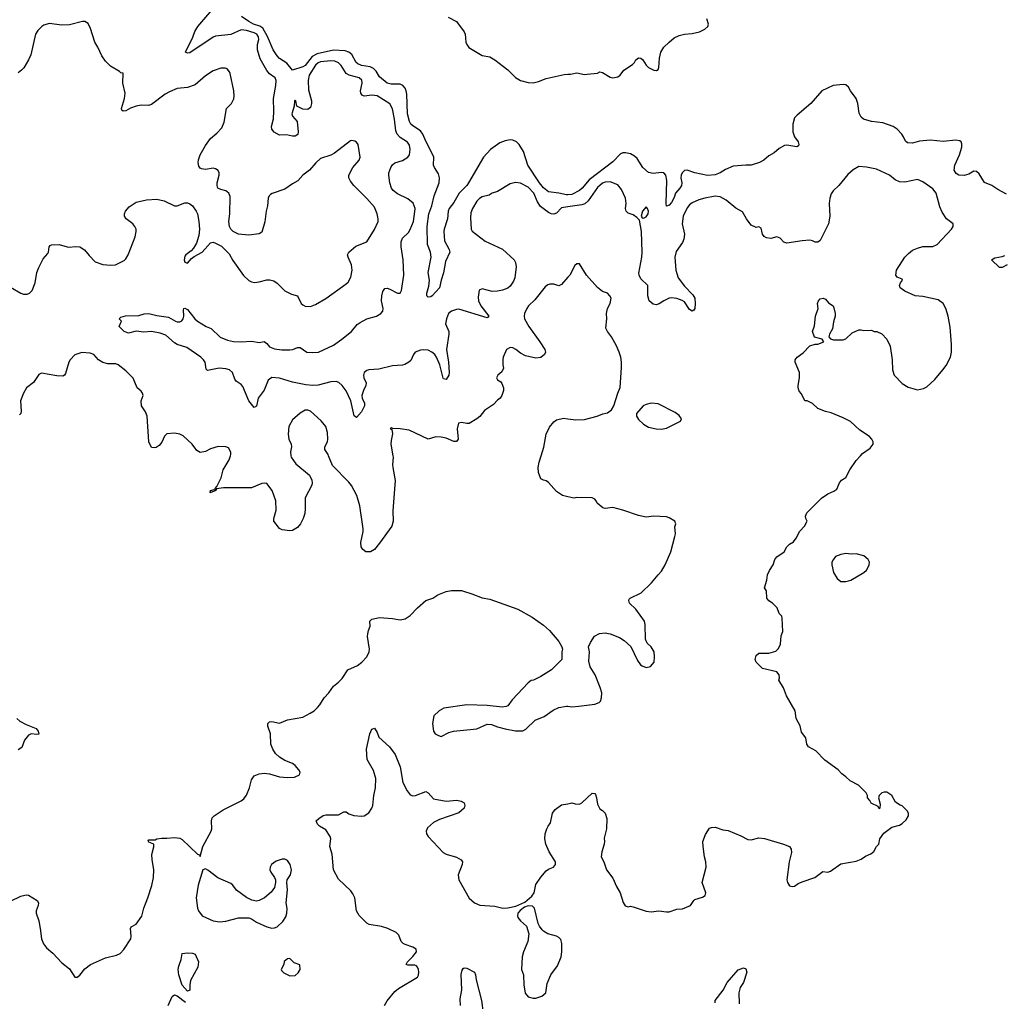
# Model space of a CAD drawing. Header units: inches. Extents: x 2293880 to 2522759, y 823965 to 1006879.
# Tile 131 of 256: x 2365721 to 2373407, y 915743 to 923404. Entities that reach past the tile are written whole.
import ezdxf

# ---------------------------------------------------------------- set-up
doc = ezdxf.new("R2010")
doc.units = ezdxf.units.IN
doc.header["$MEASUREMENT"] = 0
for name, color, linetype in [('C3961', 7, 'Continuous'), ('C3962', 7, 'Continuous'), ('C3971', 7, 'Continuous'), ('C3972', 7, 'Continuous')]:
    doc.layers.add(name, color=color, linetype=linetype)

msp = doc.modelspace()

# ---------------------------------------------------------------- linework, layer by layer
at = {"layer": 'C3961', "color": 5}
for points, elevation in [([(2367837.3, 920000), (2367838.7, 919990), (2367877.1, 919937.1), (2367982.8, 919850), (2368000.7, 919810), (2368004, 919790), (2368000.7, 919770), (2367948.5, 919671.5), (2367950.3, 919590), (2367946.3, 919550), (2367932.7, 919510), (2367911.9, 919468.1), (2367890, 919441.3), (2367850, 919416.9), (2367830, 919413.7), (2367770, 919422.7), (2367750, 919433.3), (2367704.5, 919490), (2367704.2, 919510), (2367722.8, 919577.2), (2367721, 919650), (2367691.2, 919730), (2367650, 919783.6), (2367630, 919788), (2367610, 919784), (2367529.6, 919749.6), (2367310.5, 919749.5), (2367258, 919742), (2367252, 919730), (2367208.7, 919710), (2367209.3, 919730.7), (2367238, 919738), (2367246, 919734), (2367246, 919746), (2367259, 919761), (2367292.7, 919827.3), (2367309.4, 919890), (2367355.6, 919970), (2367366, 920000)], 180), ([(2368634.6, 920000), (2368636.4, 919990), (2368630.6, 919930), (2368632.7, 919910), (2368652.5, 919807.5), (2368633, 919570), (2368637.1, 919490), (2368625.5, 919450), (2368530, 919318), (2368490, 919269.6), (2368458, 919250), (2368424, 919250), (2368399.3, 919270), (2368387.3, 919290), (2368384.4, 919324.4), (2368401.7, 919410), (2368401, 919430), (2368376.3, 919610), (2368353, 919690), (2368310, 919769.3), (2368290, 919794.5), (2368163.8, 919923.8), (2368132, 920000)], 180), ([(2370000, 919680.6), (2369958, 919690), (2369910, 919722.7), (2369850, 919792.3), (2369830, 919806), (2369810, 919809.3), (2369790, 919821.2), (2369771.5, 919870), (2369768.2, 919910), (2369775.6, 919950), (2369790.6, 920000)], 180), ([(2365650, 916524.1), (2365730, 916562.4), (2365770, 916574.3), (2365790, 916570.3), (2365856.3, 916530), (2365868.4, 916510), (2365865.7, 916490), (2365850.3, 916450), (2365849, 916430), (2365870.2, 916370.2), (2365881.8, 916310), (2365890.2, 916230), (2365905.8, 916190), (2365930, 916161.1), (2365979.6, 916119.6), (2366050, 916042), (2366110, 915996), (2366150, 915932), (2366170, 915931.3), (2366190, 915946), (2366230, 915994.8), (2366274, 916030), (2366390, 916081.6), (2366477.6, 916102.4), (2366504.8, 916115.2), (2366533.8, 916146.2), (2366587, 916230), (2366591.2, 916250), (2366585.1, 916310), (2366590, 916322.8), (2366630, 916345.5), (2366673.1, 916406.9), (2366688.5, 916470), (2366721.6, 916550), (2366752.5, 916647.5), (2366764, 916710), (2366768, 916770), (2366754, 916850), (2366751.9, 916888.1), (2366769.1, 916949.1), (2366768.7, 916968.7), (2366730, 916984), (2366724, 916996), (2366730, 917002), (2366778, 917002), (2366790, 917011.3), (2366830, 917016), (2366870, 917014.8), (2366930, 917022.4), (2366970, 917017.1), (2366990, 917004.9), (2367110, 916891.3), (2367124.7, 916884.7), (2367130, 916874), (2367149.2, 916950), (2367214.5, 917070), (2367219.5, 917090), (2367218.4, 917150), (2367224.4, 917175.6), (2367239, 917190), (2367310, 917237.3), (2367450, 917307.3), (2367470, 917324), (2367490, 917351), (2367513.6, 917410), (2367530, 917471), (2367550, 917503), (2367590, 917517.1), (2367630, 917523), (2367670, 917519.1), (2367750, 917495.5), (2367810, 917490.5), (2367866.8, 917493.2), (2367904, 917510), (2367909.2, 917530), (2367899.3, 917550), (2367870, 917582.7), (2367850, 917598), (2367790, 917620.9), (2367747.6, 917647.6), (2367718, 917678), (2367696, 917710), (2367680.9, 917750), (2367679.3, 917830), (2367658.4, 917890), (2367658, 917910), (2367662.7, 917917.3), (2367670, 917924), (2367690, 917926), (2367750, 917914), (2367810, 917939.1), (2367930, 917960.7), (2367989.5, 917990.5), (2368019, 918010), (2368044.8, 918035.2), (2368064.1, 918055.9), (2368098, 918110), (2368134.5, 918150), (2368170, 918202.8), (2368210, 918233.4), (2368238, 918262), (2368282.7, 918330), (2368356.6, 918363.4), (2368391.3, 918388.7), (2368430, 918431), (2368449.3, 918470), (2368452.3, 918490), (2368437, 918590), (2368438, 918610), (2368442.9, 918637.1), (2368457.2, 918670), (2368454, 918710), (2368470, 918726), (2368530, 918738.4), (2368630, 918730.5), (2368690, 918718.8), (2368730, 918727.3), (2368770, 918754.8), (2368825.4, 918814.6), (2368890, 918871.3), (2368946, 918890), (2368985.2, 918914.8), (2369050, 918942), (2369091.7, 918948.3), (2369168.3, 918948.3), (2369184.7, 918944.7), (2369250, 918924), (2369330, 918890.8), (2369390, 918880.7), (2369610, 918804), (2369720.9, 918740.9), (2369810, 918677.3), (2369855.8, 918635.8), (2369930.4, 918550.4), (2369954, 918510), (2369958, 918490), (2369952, 918470), (2369952, 918410), (2369871.3, 918330), (2369790, 918279), (2369732, 918250), (2369714, 918246), (2369690.5, 918229.5), (2369565.5, 918094.5), (2369530.3, 918049.7), (2369517.6, 918042.4), (2369490, 918038.4), (2369370, 918051.8), (2369210, 918057.4), (2369032, 918030), (2368994.8, 918010), (2368954, 917970), (2368942, 917910), (2368950.7, 917850), (2368962.8, 917830), (2368990, 917816.3), (2369010, 917810.7), (2369070, 917840.7), (2369107.9, 917852.1), (2369289.6, 917870.4), (2369370, 917906), (2369403.8, 917903.8), (2369450, 917883.8), (2369510, 917868.5), (2369590, 917854.4), (2369647.3, 917852.7), (2369673, 917867), (2369744.2, 917935.8), (2369814.6, 917965.4), (2369885.7, 918014.3), (2369930, 918034.9), (2369990, 918046.8), (2370000, 918045.6)], 180), ([(2365698.8, 917950), (2365721, 917930), (2365770, 917902.8), (2365850, 917870.8), (2365864.7, 917850), (2365870, 917828), (2365855.3, 917824.7), (2365810, 917829.2), (2365790, 917819), (2365758, 917782), (2365736.5, 917723.5), (2365710, 917705.1)], 180), ([(2368569.4, 915710), (2368590, 915746), (2368650, 915818.8), (2368676.6, 915843.4), (2368825.2, 915930), (2368834.5, 915945.5), (2368836.9, 915970), (2368833.3, 915990), (2368827.3, 916010), (2368818.2, 916018.2), (2368805.1, 916025.1), (2368750, 916023.6), (2368737.2, 916030), (2368747.8, 916050), (2368790, 916093.1), (2368817.7, 916130), (2368815.6, 916150), (2368790, 916165.1), (2368730, 916184.7), (2368714.1, 916194.1), (2368699.7, 916210), (2368680.1, 916260.1), (2368659.3, 916279.3), (2368595.3, 916310), (2368545.4, 916325.4), (2368450, 916341.7), (2368430, 916352.8), (2368370, 916413.3), (2368350.9, 916450), (2368337, 916550), (2368321.6, 916581.6), (2368305.1, 916605.1), (2368210, 916697.2), (2368169.6, 916769.6), (2368159, 916890), (2368140.7, 916950), (2368149.4, 917010), (2368143.7, 917030), (2368110, 917081.2), (2368062, 917110), (2368046.3, 917126.3), (2368035.3, 917150), (2368055.3, 917170), (2368090, 917192.4), (2368110, 917197.6), (2368210, 917197.3), (2368250, 917221), (2368270, 917221), (2368290, 917206), (2368328.4, 917191.6), (2368390, 917187.3), (2368410, 917190.4), (2368446, 917214), (2368470.9, 917249.1), (2368476.9, 917270), (2368484, 917350), (2368499.1, 917410), (2368502, 917482), (2368483.9, 917543.9), (2368434, 917630), (2368428.2, 917710), (2368454, 917830), (2368470, 917866), (2368478, 917870), (2368490, 917874), (2368510, 917841), (2368523.4, 917803.4), (2368606.8, 917730), (2368650.7, 917670), (2368691.4, 917571.4), (2368712.6, 917450), (2368744.8, 917384.8), (2368770, 917354.9), (2368790, 917347), (2368810, 917348.5), (2368890, 917379.1), (2368910, 917371), (2368950, 917324), (2369050, 917306), (2369133.7, 917313.7), (2369166, 917306), (2369191, 917291), (2369196, 917270), (2369190.8, 917250), (2369150, 917212.7), (2368998.3, 917161.7), (2368950, 917137.6), (2368903.4, 917096.6), (2368892.7, 917070), (2368897.1, 917050), (2368908.2, 917030), (2369025.2, 916905.2), (2369050.2, 916890.2), (2369130, 916867.4), (2369166.3, 916846.3), (2369177.1, 916830), (2369175.8, 916810), (2369143.6, 916730), (2369149, 916690), (2369230, 916548.4), (2369270, 916510.4), (2369312.8, 916492.8), (2369430, 916484.3), (2369492, 916470), (2369532.2, 916472.2), (2369593.7, 916486.3), (2369663.2, 916516.8), (2369718, 916562), (2369736.8, 916590), (2369750, 916653.4), (2369788, 916712), (2369830, 916761.6), (2369850, 916774.9), (2369889, 916790), (2369902.7, 916810), (2369903.7, 916830), (2369853.6, 916910), (2369827.3, 916970), (2369819.5, 917010), (2369823.7, 917050), (2369836, 917090), (2369845.2, 917110), (2369865.6, 917134.4), (2369879, 917210), (2369901.5, 917238.5), (2369950, 917274.8), (2370000, 917285.1)], 160), ([(2369162, 915710), (2369159.1, 915760.9), (2369171.7, 915831.7), (2369167.2, 915952.8), (2369173.6, 915986.4), (2369182, 915998), (2369190, 916004.7), (2369210, 916002), (2369270.8, 915970), (2369278.8, 915950), (2369283, 915910), (2369324.6, 915750), (2369338.3, 915650)], 140), ([(2366880.4, 915710), (2366910, 915780.7), (2366930, 915794), (2366950, 915786.4), (2367015.4, 915735.4)], 160)]:
    msp.add_lwpolyline(points, dxfattribs=dict(at, elevation=elevation))
for points, elevation in [([(2367790, 916852.3), (2367770, 916852.3), (2367722.8, 916837.2), (2367686.8, 916810), (2367674.8, 916790), (2367673.4, 916770), (2367680.5, 916750), (2367710.6, 916710), (2367717.3, 916690), (2367718.8, 916670), (2367710.8, 916630), (2367684.5, 916595.5), (2367630.6, 916549.4), (2367590.6, 916529.4), (2367570, 916525.2), (2367532.9, 916532.9), (2367490, 916554), (2367414, 916610), (2367385.2, 916650), (2367370, 916660.9), (2367267.2, 916707.2), (2367190, 916765.2), (2367170, 916775.3), (2367151.3, 916768.7), (2367114.9, 916650), (2367098.4, 916550), (2367107.7, 916470), (2367115.5, 916450), (2367144.9, 916410), (2367230, 916370.3), (2367283, 916363), (2367330, 916367.9), (2367430, 916394.6), (2367510, 916394), (2367530, 916386.4), (2367570, 916359.5), (2367650, 916323.8), (2367690, 916313.4), (2367710, 916314.8), (2367730, 916322.8), (2367773.6, 916366.4), (2367797, 916403), (2367805.6, 916430), (2367807.5, 916467.5), (2367801.6, 916510), (2367811.4, 916611.4), (2367806.6, 916670), (2367809.5, 916690), (2367833.7, 916730), (2367842.6, 916770), (2367833.3, 916810), (2367810, 916841.2)], 180), ([(2369690, 916486.9), (2369661.6, 916478.4), (2369628.3, 916451.7), (2369610.4, 916430), (2369606, 916410), (2369610, 916396), (2369630, 916371), (2369678, 916330), (2369694, 916270), (2369687.3, 916210), (2369654, 916130), (2369643, 916090), (2369639.1, 915990), (2369654, 915950), (2369657.3, 915870), (2369667.3, 915807.3), (2369690, 915778), (2369730, 915766.8), (2369750, 915766.8), (2369797.5, 915782.5), (2369829.2, 915810), (2369839.1, 915880.9), (2369867, 915950), (2369919.3, 916020.7), (2369948.2, 916090), (2369953.7, 916130), (2369952.8, 916192.8), (2369944.2, 916224.2), (2369930, 916240.9), (2369910, 916251.6), (2369844, 916270), (2369810, 916289.3), (2369800.1, 916300.1), (2369778, 916330), (2369769.3, 916350), (2369739.6, 916470), (2369724, 916484)], 160), ([(2367030, 915822), (2366988.1, 915868.1), (2366963.5, 915950), (2366958.7, 915990), (2366962.7, 916017.3), (2366980.9, 916070), (2366990, 916116), (2367030, 916121), (2367070, 916118), (2367090, 916111.3), (2367116, 916050), (2367110.7, 916010), (2367054.4, 915905.6), (2367048.2, 915870), (2367050, 915829.2)], 160), ([(2367830, 916078), (2367810, 916075.3), (2367786.4, 916053.6), (2367782, 916030), (2367762, 915990), (2367763.6, 915983.6), (2367783.6, 915963.6), (2367830, 915941), (2367870, 915944), (2367895.3, 915964.7), (2367909.2, 915990), (2367908.4, 916028.4), (2367864, 916044)], 180)]:
    msp.add_lwpolyline(points, close=True, dxfattribs=dict(at, elevation=elevation))
at = {"layer": 'C3962', "color": 5}
for points, elevation in [([(2370000, 921942.9), (2369950, 921935.9), (2369910, 921893.5), (2369890, 921886.4), (2369870, 921889.3), (2369850, 921899.6), (2369786.1, 921946.1), (2369761.9, 921981.9), (2369733.4, 922050), (2369690, 922097.7), (2369630, 922129.5), (2369590, 922134.5), (2369569.3, 922129.3), (2369550, 922122.9), (2369450, 922063.7), (2369410, 922049.4), (2369385.1, 922034.9), (2369330, 922020.4), (2369310, 922009.7), (2369290, 921987.6), (2369254.3, 921930), (2369242.7, 921897.3), (2369238.9, 921858.9), (2369246, 921770), (2369253.7, 921753.7), (2369354.7, 921674.7), (2369490, 921612), (2369580.4, 921530), (2369590.3, 921510), (2369595.1, 921475.1), (2369586.3, 921390), (2369575.8, 921364.2), (2369550, 921325.1), (2369530.2, 921309.8), (2369490, 921293), (2369450, 921284.4), (2369410, 921283.5), (2369330, 921302.7), (2369308.2, 921291.8), (2369300.3, 921239.7), (2369301.7, 921210), (2369320.8, 921170), (2369383.8, 921090), (2369378.9, 921081.1), (2369370, 921077.6), (2369150, 921143.5), (2369130, 921141.6), (2369091.7, 921128.3), (2369069.1, 921110.9), (2369051.2, 921068.8), (2369045.8, 921030), (2369071, 920970), (2369071.9, 920950), (2369052.2, 920830), (2369069.3, 920730), (2369073.2, 920650), (2369070, 920629.3), (2369050, 920597), (2369030, 920600.9), (2369027.1, 920607.1), (2368999.3, 920710), (2368974, 920770), (2368960.3, 920790), (2368938.9, 920810), (2368910, 920823.5), (2368871.6, 920828.4), (2368850, 920825.7), (2368808.4, 920810), (2368794, 920790), (2368774.9, 920745.1), (2368758.8, 920730), (2368727.9, 920712.1), (2368710, 920707.1), (2368630, 920703.7), (2368523.7, 920676.3), (2368447.3, 920670), (2368430, 920665.5), (2368410, 920650.9), (2368404.8, 920630), (2368407.9, 920610), (2368424.2, 920570), (2368422.8, 920550), (2368403.8, 920510), (2368392.6, 920470), (2368394.6, 920450), (2368411.6, 920410), (2368411.5, 920390), (2368390, 920343.7), (2368350, 920299.3), (2368332.1, 920312.1), (2368304.5, 920430), (2368270, 920508.2), (2368238.5, 920550), (2368211.7, 920571.7), (2368190, 920579.6), (2368150, 920577.1), (2368050, 920550.4), (2368010, 920549.5), (2367954.9, 920554.9), (2367850, 920575), (2367750, 920607.5), (2367689.6, 920610.4), (2367660.2, 920590), (2367630, 920512.7), (2367581.1, 920450), (2367570, 920388.7), (2367550, 920376), (2367509.7, 920430), (2367461.7, 920541.7), (2367450, 920557), (2367410, 920582), (2367399.4, 920599.4), (2367381.6, 920650), (2367358.4, 920670), (2367330, 920679.3), (2367277, 920683), (2367186.2, 920666.2), (2367177.5, 920677.5), (2367169.5, 920730), (2367155.6, 920750), (2367133.6, 920770), (2367024.9, 920844.9), (2366950, 920869.2), (2366930, 920881), (2366861.1, 920941.1), (2366817.5, 920957.5), (2366750, 920969.8), (2366690, 920965.3), (2366630, 920974), (2366570, 920957.4), (2366550, 920964), (2366536, 920970), (2366498, 921010), (2366515.3, 921050), (2366498, 921070), (2366510, 921082), (2366547.6, 921092.4), (2366650, 921095.3), (2366692.5, 921107.5), (2366730, 921110.3), (2366790, 921095.3), (2366882.8, 921082.8), (2366936, 921050), (2366950, 921044.9), (2366970, 921046), (2366985.4, 921054.6), (2366997, 921070), (2367002.9, 921090), (2367000.2, 921139.8), (2367002, 921150), (2367010, 921152.7), (2367030, 921142.8), (2367088.4, 921070), (2367110, 921050.4), (2367177.3, 921010), (2367214.2, 920994.2), (2367285.1, 920925.1), (2367343.1, 920903.1), (2367390, 920893.7), (2367450, 920889.3), (2367530, 920895.8), (2367590, 920883.6), (2367630, 920891.4), (2367650, 920875.8), (2367670.1, 920850.1), (2367710, 920834), (2367767.2, 920827.2), (2367830, 920826.2), (2367852.7, 920830), (2367890, 920844.9), (2367910, 920846), (2367963, 920810), (2368010, 920805.6), (2368052.3, 920810), (2368170, 920864.2), (2368236.2, 920910), (2368310, 920970.4), (2368355.9, 921024.1), (2368378.3, 921041.7), (2368429.8, 921070.2), (2368506, 921090), (2368540.5, 921110), (2368554.7, 921130), (2368558, 921150), (2368546, 921210), (2368547.4, 921250), (2368556.6, 921283.4), (2368570, 921307.3), (2368590, 921308), (2368610, 921301.3), (2368670, 921268.4), (2368691.2, 921268.8), (2368700.7, 921290), (2368720.3, 921410), (2368713.8, 921530), (2368697.7, 921630), (2368698.3, 921670), (2368710, 921698.9), (2368756, 921744), (2368770, 921766), (2368795.2, 921830), (2368806.3, 921906.3), (2368806.8, 921930), (2368791.5, 921971.5), (2368750, 922006.9), (2368670, 922044.2), (2368636.3, 922070), (2368623.1, 922090), (2368609.8, 922130), (2368601.7, 922190), (2368603.1, 922210), (2368616.9, 922250), (2368630, 922270.3), (2368650, 922286.3), (2368710, 922304.2), (2368749.7, 922330), (2368763.1, 922350), (2368769.8, 922390), (2368763.8, 922423.8), (2368747.9, 922447.9), (2368690, 922484.3), (2368667, 922510), (2368657.1, 922537.1), (2368647.2, 922627.2), (2368630, 922709.4), (2368610, 922747.1), (2368510, 922808.6), (2368470, 922814.2), (2368410, 922806.8), (2368394.6, 922814.6), (2368383.8, 922830), (2368381.6, 922850), (2368393.2, 922910), (2368391, 922931), (2368369.6, 922950), (2368291.8, 922971.8), (2368270, 922983.7), (2368230, 923047.8), (2368208.5, 923068.5), (2368179.5, 923079.5), (2368150, 923083.9), (2368070, 923076.4), (2368050, 923068.7), (2368030.7, 923050), (2367979.8, 922970), (2367973, 922930), (2367976.2, 922856.2), (2367999, 922770), (2367999.5, 922750), (2367990, 922719), (2367970, 922702.7), (2367930, 922705.1), (2367884, 922730), (2367876, 922770), (2367870, 922777.2), (2367866, 922770), (2367863.8, 922730), (2367845.8, 922670), (2367850.4, 922650), (2367888, 922610), (2367895.5, 922530), (2367890.9, 922509.1), (2367870, 922494.7), (2367850, 922494.7), (2367804.7, 922504.7), (2367750, 922503.6), (2367706.6, 922526.6), (2367689.8, 922549.8), (2367685.6, 922570), (2367701.2, 922630), (2367705, 922690), (2367700.9, 922790), (2367720.2, 922890), (2367722.8, 922930), (2367714.3, 922950), (2367670, 922982.4), (2367650, 923007.1), (2367598, 923098), (2367577.6, 923170), (2367578, 923210), (2367586.5, 923250), (2367584.2, 923270), (2367571.6, 923290), (2367550, 923300.6), (2367490, 923319.2), (2367450, 923326.2), (2367370, 923289.8), (2367250, 923275.2), (2367230, 923268.2), (2367050, 923146), (2367030, 923143), (2367016, 923150), (2367072.7, 923267.3), (2367088.3, 923311.7), (2367110.6, 923350), (2367270, 923537)], 160), ([(2370000, 922037.3), (2369990, 922036.5), (2369930.3, 922050.3), (2369850, 922061.4), (2369810, 922090.5), (2369777.8, 922130), (2369687, 922270), (2369654.7, 922374.7), (2369619.1, 922430), (2369599.3, 922450), (2369570, 922464.3), (2369550, 922466.2), (2369510, 922459.4), (2369470, 922442.6), (2369397.2, 922390), (2369341.8, 922330), (2369225, 922130), (2369211, 922110), (2369151.5, 922050), (2369110, 921976.8), (2369073, 921930), (2369066.2, 921910), (2369060.9, 921850), (2369033.7, 921770), (2369031.8, 921750), (2369037.3, 921677.3), (2369074, 921610), (2369078.4, 921590), (2369043.4, 921516.6), (2369030, 921428), (2369010.7, 921370), (2368997.3, 921310), (2368941, 921250), (2368930, 921241.2), (2368910, 921239), (2368899, 921250), (2368899.3, 921270), (2368914.5, 921325.5), (2368919.3, 921370), (2368908.2, 921430), (2368933, 921550), (2368927.7, 921590), (2368903.9, 921650), (2368901.3, 921790), (2368915.2, 921890), (2368938.3, 921950), (2368955.5, 922030), (2368995.3, 922130), (2368998.8, 922170), (2368990, 922202), (2368957.6, 922250), (2368949.7, 922269.7), (2368952.3, 922330), (2368946.6, 922350), (2368890, 922456), (2368867.4, 922510), (2368850, 922536.5), (2368790, 922575.1), (2368774, 922590), (2368763.1, 922610), (2368747.7, 922670), (2368743, 922823), (2368738.7, 922850), (2368729.8, 922870), (2368710.4, 922890.4), (2368690, 922899.8), (2368620.1, 922900.1), (2368589.3, 922910), (2368530, 922958.7), (2368503.6, 923003.6), (2368483.1, 923023.1), (2368455.3, 923035.3), (2368390, 923047.2), (2368359.5, 923059.5), (2368346.1, 923070), (2368312.5, 923132.5), (2368290.9, 923150.9), (2368262.2, 923162.2), (2368170, 923165.6), (2368041.9, 923138.1), (2368003.6, 923116.4), (2367950, 923046.1), (2367930, 923035.2), (2367850, 923011.3), (2367806, 923066), (2367750, 923101.7), (2367730, 923122.9), (2367700.2, 923170), (2367654.2, 923274.2), (2367618.1, 923338.1), (2367594.3, 923354.2), (2367546.6, 923370), (2367509.8, 923390), (2367452, 923430)], 140), ([(2369064.5, 923424.5), (2369131, 923390), (2369190.8, 923310), (2369197.3, 923290), (2369202.4, 923230), (2369210.4, 923210), (2369227.7, 923187.7), (2369330, 923123.6), (2369390, 923113.1), (2369430, 923091.7), (2369532.1, 923012.1), (2369590, 922952.7), (2369630, 922930.4), (2369690, 922912.7), (2369730, 922910.4), (2369770, 922920.5), (2369830, 922946), (2369970, 922976), (2370000, 922978.1)], 140), ([(2365650, 921315.8), (2365730, 921268.9), (2365750, 921261.7), (2365778, 921262), (2365798, 921270), (2365817, 921290), (2365840.9, 921350), (2365854.5, 921430), (2365869.4, 921470), (2365903.3, 921536.7), (2365940.2, 921579.8), (2365945.2, 921590), (2365950, 921632), (2365958, 921642), (2365970, 921646.8), (2366030, 921648.4), (2366090, 921630.3), (2366108.8, 921628.8), (2366154.4, 921634.4), (2366190, 921630.3), (2366227, 921607), (2366262.7, 921562.8), (2366310, 921514.8), (2366370, 921492.7), (2366431.5, 921488.5), (2366468.2, 921491.8), (2366536, 921524), (2366550, 921537.3), (2366568, 921570), (2366622.6, 921710), (2366630.9, 921750), (2366629.7, 921770), (2366620.4, 921790), (2366603, 921810), (2366551.2, 921850), (2366539.7, 921870), (2366539.7, 921890), (2366546.6, 921910), (2366575.9, 921944.1), (2366630, 921979.2), (2366710, 921997.2), (2366790, 922002.8), (2366849.2, 921989.2), (2366930, 921952.4), (2366950, 921952.4), (2367010, 921974), (2367030, 921974.4), (2367050, 921966.7), (2367070, 921950.4), (2367098.9, 921910), (2367108.1, 921888.1), (2367120.2, 921830), (2367124.2, 921770), (2367119.5, 921720.5), (2367099.9, 921660.1), (2367078.7, 921621.3), (2367060.5, 921599.5), (2367018.8, 921570), (2367010, 921559), (2367004.9, 921530), (2367010, 921512), (2367030, 921504.7), (2367060.9, 921539.1), (2367083.2, 921556.8), (2367144, 921590), (2367210, 921662.8), (2367230, 921667.3), (2367250, 921660.5), (2367295.4, 921635.4), (2367356.9, 921576.9), (2367385.5, 921525.5), (2367467.9, 921407.9), (2367509, 921369), (2367530, 921357.6), (2367553.8, 921353.8), (2367590, 921357), (2367650, 921374), (2367673.8, 921373.8), (2367704.9, 921364.9), (2367730, 921348.2), (2367790, 921288), (2367843.1, 921263.1), (2367890, 921247.7), (2367918.4, 921190), (2367930, 921178.4), (2367950, 921168.7), (2367990, 921164.9), (2368030, 921182.4), (2368110, 921228.2), (2368270, 921341.6), (2368284.2, 921355.8), (2368304.9, 921395.1), (2368316, 921450), (2368311.8, 921491.8), (2368283.6, 921550), (2368280.9, 921570), (2368289.3, 921590), (2368343.5, 921636.5), (2368430, 921670.7), (2368490, 921766), (2368518.7, 921830), (2368519.6, 921850), (2368511.6, 921890), (2368490, 921941.2), (2368430, 922009.4), (2368330, 922109.4), (2368302.8, 922142.8), (2368289.5, 922170), (2368289.6, 922190.4), (2368320.9, 922250), (2368370, 922308), (2368378.7, 922330), (2368362.7, 922430), (2368350, 922449), (2368336.6, 922456.6), (2368310, 922461.2), (2368302.5, 922457.5), (2368177.4, 922362.6), (2368150, 922347.6), (2368070, 922320.7), (2368033.2, 922286.8), (2367983.7, 922230), (2367932.2, 922190), (2367892.7, 922147.3), (2367850, 922123.9), (2367790, 922080.4), (2367692, 922048), (2367679.8, 922040.2), (2367667.7, 922030), (2367659.6, 922010), (2367654.7, 921950), (2367643.8, 921910), (2367633.4, 921826.6), (2367610, 921744.5), (2367590, 921732.8), (2367510, 921723.2), (2367430, 921730.9), (2367387.8, 921750), (2367368.9, 921768.9), (2367358.3, 921790), (2367353.5, 921830), (2367360.7, 921890), (2367364.6, 922024.6), (2367353.1, 922050), (2367340.4, 922060.4), (2367330, 922067.2), (2367290, 922077.7), (2367268.3, 922090), (2367261.5, 922110), (2367262, 922130), (2367278.7, 922190), (2367278.5, 922210), (2367270, 922227), (2367250, 922241.1), (2367230, 922244.4), (2367170, 922234.7), (2367139.2, 922239.2), (2367130, 922244.2), (2367120, 922260), (2367114.2, 922290), (2367116.1, 922310), (2367129.8, 922350), (2367170, 922423.1), (2367210, 922477), (2367260.8, 922519.2), (2367299.2, 922560.8), (2367316.8, 922603.2), (2367336.2, 922710), (2367375.1, 922750), (2367392.3, 922787.7), (2367395.8, 922810), (2367392.8, 922850), (2367363.5, 922983.5), (2367358, 922998), (2367339.3, 923019.3), (2367325.4, 923025.4), (2367290, 923025.6), (2367230, 923005.6), (2367170, 922965.1), (2367090, 922894.5), (2367030, 922874), (2366950, 922866), (2366890, 922842.2), (2366857.3, 922822.7), (2366750, 922742.9), (2366725.1, 922734.9), (2366670, 922735.8), (2366630, 922728), (2366586.3, 922713.7), (2366550, 922692.3), (2366529.4, 922689.4), (2366519, 922699), (2366516, 922710), (2366539.5, 922790), (2366543.6, 922830), (2366525.1, 922910), (2366527.3, 922987.3), (2366510, 922988.7), (2366499.3, 922999.3), (2366430, 923040.9), (2366390, 923079.3), (2366362.3, 923122.3), (2366331.8, 923190), (2366307.3, 923230), (2366274.2, 923334.2), (2366255.3, 923375.3), (2366230, 923389.4), (2366210, 923389.4), (2366110, 923363.6), (2366050, 923362.7), (2365950, 923374), (2365910, 923361.3), (2365893, 923350), (2365861.1, 923318.9), (2365844.9, 923290), (2365807.6, 923130), (2365790.3, 923090), (2365752.4, 923027.6), (2365735.8, 923010), (2365710, 922989.6)], 180), ([(2370000, 921393.3), (2369950, 921337), (2369930, 921327.8), (2369890, 921338.9), (2369859.5, 921340.5), (2369844.4, 921335.6), (2369822, 921318), (2369742.6, 921217.4), (2369693.7, 921170), (2369678.7, 921150), (2369660.3, 921110), (2369658, 921090), (2369662.3, 921070), (2369696.2, 921010), (2369782, 920890), (2369818.8, 920830), (2369826, 920810), (2369818, 920790), (2369790, 920768.7), (2369750, 920762.7), (2369670, 920781.3), (2369630, 920802), (2369594.7, 920830), (2369570, 920843.1), (2369550, 920846.6), (2369520.4, 920830), (2369494.8, 920770), (2369491.1, 920751.1), (2369491.3, 920710), (2369496.9, 920683.1), (2369483.6, 920656.4), (2369452, 920630), (2369442, 920610), (2369450, 920594), (2369476.9, 920576.9), (2369485.4, 920565.4), (2369498, 920530), (2369498, 920510), (2369484.7, 920470), (2369471.3, 920450), (2369450, 920434), (2369419.2, 920400.8), (2369350, 920353.6), (2369313.1, 920306.9), (2369290, 920287.6), (2369230, 920252.7), (2369210, 920252.3), (2369170, 920260.7), (2369145.3, 920254.7), (2369137, 920210), (2369143.7, 920130), (2369130, 920111.8), (2369110, 920111.3), (2369050, 920137.2), (2369010, 920146.3), (2368970, 920147.3), (2368910, 920129.4), (2368760.7, 920200.7), (2368690, 920212), (2368633.2, 920213.2), (2368622, 920218), (2368614, 920210), (2368624.7, 920204.7), (2368630.7, 920170.7), (2368619.9, 920120.1), (2368618.4, 920090), (2368634.6, 920000)], 180), ([(2367366, 920000), (2367369.3, 920009.3), (2367369.4, 920029.4), (2367350, 920062), (2367329, 920069), (2367270, 920072.7), (2367210, 920055.1), (2367170, 920035.1), (2367130, 920027), (2367102.7, 920042.7), (2367066, 920090), (2366996.6, 920156.6), (2366969.6, 920169.6), (2366930, 920176.2), (2366870, 920171.8), (2366850, 920154.5), (2366830, 920106), (2366810, 920080.9), (2366785.2, 920065.2), (2366770, 920061.2), (2366750, 920064), (2366729, 920110), (2366716.5, 920310), (2366702.7, 920342.7), (2366671.2, 920390), (2366669.6, 920430), (2366683.7, 920470), (2366679.3, 920490), (2366670, 920504), (2366637.2, 920530), (2366605.8, 920605.8), (2366550, 920664), (2366488.7, 920710), (2366470, 920717), (2366410, 920718.4), (2366370, 920727.3), (2366335.1, 920750), (2366299.3, 920790), (2366270, 920800.5), (2366205.6, 920805.6), (2366150, 920789.3), (2366114.9, 920750), (2366104.4, 920730), (2366077.3, 920642.7), (2366070.3, 920629.7), (2366057, 920623), (2366010, 920623.6), (2365890, 920644), (2365870, 920634), (2365827.4, 920572.6), (2365773.4, 920530), (2365750.4, 920489.6), (2365728.2, 920430), (2365731.6, 920348.4), (2365728.4, 920331.6), (2365719.9, 920320.1)], 180), ([(2368132, 920000), (2368127.8, 920010), (2368103.6, 920050), (2368102.9, 920070), (2368122.9, 920110), (2368127.3, 920130), (2368123.3, 920183.3), (2368110, 920228.7), (2368073.8, 920273.8), (2367990, 920348.7), (2367970, 920355.3), (2367950, 920355.3), (2367910, 920333.2), (2367850, 920281.2), (2367822.4, 920230), (2367817.6, 920170), (2367822.6, 920130), (2367838.7, 920090), (2367841.3, 920070), (2367833.4, 920030), (2367837.3, 920000)], 180), ([(2369790.6, 920000), (2369811.3, 920068.7), (2369831.8, 920170), (2369856.6, 920223.4), (2369890, 920264.7), (2369910, 920281), (2369966, 920294), (2370000, 920289.8)], 180)]:
    msp.add_lwpolyline(points, dxfattribs=dict(at, elevation=elevation))
at = {"layer": 'C3971', "color": 5}
for points, elevation in [([(2370000, 917285.1), (2370030, 917291.3), (2370056.4, 917283.6), (2370090, 917282), (2370110, 917292), (2370190, 917366), (2370210, 917364.7), (2370215.9, 917355.9), (2370224, 917330), (2370230, 917282), (2370250, 917244.7), (2370270, 917232), (2370290.8, 917210.8), (2370304.7, 917170), (2370301, 917090), (2370283.5, 917016.5), (2370286.8, 916990), (2370284, 916970), (2370264.9, 916910), (2370258.8, 916870), (2370281.6, 916830), (2370300.3, 916770), (2370350, 916704), (2370378.9, 916638.9), (2370408.7, 916590), (2370432.8, 916512.8), (2370447.9, 916487.9), (2370470, 916478.8), (2370490, 916484), (2370510, 916480.5), (2370610, 916447.4), (2370650, 916442), (2370710, 916448.4), (2370770, 916440.5), (2370790, 916442), (2370850, 916460.7), (2370894.8, 916465.2), (2370958, 916490), (2370982, 916530), (2370990, 916536), (2371050, 916554.8), (2371072.5, 916567.5), (2371077.2, 916590), (2371049.5, 916670), (2371078.4, 916790), (2371076.2, 916830), (2371066, 916870), (2371055.3, 916950), (2371054, 916990), (2371075.5, 917044.5), (2371106.6, 917093.4), (2371120.2, 917099.8), (2371150, 917102), (2371210, 917081), (2371250, 917076), (2371350, 917034.8), (2371405.8, 917005.8), (2371430, 917003), (2371490, 917019.3), (2371533.8, 917013.8), (2371682, 916970), (2371730, 916950.7), (2371742.8, 916930), (2371744.5, 916904.5), (2371728.2, 916830), (2371710.5, 916690.5), (2371714.8, 916670), (2371730, 916644.7), (2371750, 916638), (2371770, 916641), (2371798.6, 916661.4), (2371830, 916676), (2371928, 916710), (2371990, 916756), (2372030, 916751.3), (2372050, 916758), (2372130, 916816), (2372250, 916836), (2372290, 916851), (2372324.1, 916875.9), (2372365.6, 916894.4), (2372389.1, 916910.9), (2372409.1, 916950.9), (2372428, 916970), (2372435.3, 917010), (2372465.6, 917054.4), (2372530, 917102), (2372590, 917118), (2372610, 917131), (2372642, 917158), (2372659, 917190), (2372659, 917210), (2372649, 917230), (2372610, 917268.7), (2372593.2, 917273.2), (2372556.4, 917296.4), (2372528.7, 917350), (2372490, 917375.3), (2372470, 917375.3), (2372450, 917368.7), (2372431.3, 917350), (2372424.7, 917330), (2372438, 917282), (2372434, 917250), (2372430, 917246), (2372422, 917262), (2372368, 917290), (2372358, 917310), (2372338, 917330), (2372338, 917350), (2372328, 917370), (2372269.1, 917429.1), (2372203.2, 917463.2), (2372170, 917495.3), (2372138, 917518), (2372109, 917550), (2372005.8, 917625.8), (2371936.3, 917696.3), (2371879.3, 917730), (2371866, 917750), (2371858.4, 917798.4), (2371824.1, 917844.1), (2371813.8, 917893.8), (2371781.2, 917950), (2371775.3, 918010), (2371707.7, 918127.7), (2371683.7, 918190), (2371648, 918250), (2371653.2, 918266.8), (2371648.7, 918290), (2371630, 918313.2), (2371520.2, 918340.2), (2371468.9, 918388.9), (2371462, 918410), (2371470, 918442), (2371490, 918461), (2371570, 918458.8), (2371624, 918476), (2371643.1, 918496.9), (2371659, 918530), (2371664.7, 918595.3), (2371678, 918630), (2371673.6, 918733.6), (2371668.9, 918748.9), (2371649.3, 918769.3), (2371633.6, 918813.6), (2371598, 918850), (2371570, 918868.7), (2371554, 918890), (2371550, 918946), (2371535.3, 918970), (2371554, 919030), (2371559, 919070), (2371574.6, 919105.4), (2371602, 919150), (2371615.3, 919190), (2371630, 919211.3), (2371689.1, 919250.9), (2371709, 919290), (2371729.5, 919310.5), (2371762, 919330), (2371783.1, 919356.9), (2371810, 919412), (2371848, 919450), (2371868, 919490), (2371858, 919510), (2371855.3, 919530), (2371865.2, 919554.8), (2371979, 919670), (2372030, 919703), (2372077, 919723), (2372099.5, 919740.5), (2372119.3, 919790), (2372137.2, 919810), (2372169.5, 919830.5), (2372201.2, 919890), (2372250, 919962.8), (2372284, 920000)], 160), ([(2370000, 918045.6), (2370030, 918042), (2370085.8, 918045.8), (2370210, 918062.4), (2370244.4, 918075.6), (2370253.7, 918086.3), (2370263, 918110), (2370264, 918150), (2370252.4, 918192.4), (2370212.7, 918290), (2370173.3, 918353.3), (2370163.7, 918396.3), (2370168.7, 918470), (2370161.2, 918510), (2370175.9, 918544.1), (2370207.6, 918592.4), (2370246.8, 918613.2), (2370290, 918617.3), (2370330, 918610.7), (2370402.5, 918582.5), (2370439.8, 918559.8), (2370491, 918511), (2370542.5, 918402.5), (2370566, 918370), (2370579.8, 918359.8), (2370610, 918347.3), (2370644.7, 918355.3), (2370673.2, 918390), (2370677.2, 918430), (2370672.3, 918470), (2370650, 918509.2), (2370618.9, 918538.9), (2370605.2, 918570), (2370603.2, 918683.2), (2370598, 918710), (2370530, 918804), (2370482, 918850), (2370475.3, 918870), (2370478, 918882), (2370486, 918890), (2370573.2, 918930), (2370651.7, 919008.3), (2370705.2, 919070), (2370730, 919101), (2370759.5, 919150), (2370804.5, 919250), (2370836, 919370), (2370839.3, 919390), (2370834.6, 919445.4), (2370842, 919470), (2370834, 919490), (2370790, 919517.2), (2370770, 919522.7), (2370670.7, 919529.3), (2370610, 919521.2), (2370550, 919533.2), (2370430, 919576), (2370350, 919597.2), (2370290, 919589.2), (2370272.9, 919592.9), (2370228, 919630), (2370222, 919650), (2370210, 919662), (2370190, 919672.3), (2370070, 919675.3), (2370050, 919669.4), (2370000, 919680.6)], 180), ([(2371148.5, 915730), (2371149.7, 915750), (2371211.2, 915830), (2371242.6, 915890), (2371330, 915987), (2371370, 916004.9), (2371390, 915996.3), (2371396.9, 915970), (2371370.2, 915889.8), (2371346, 915850), (2371334.9, 915810), (2371337.2, 915722.8)], 140)]:
    msp.add_lwpolyline(points, dxfattribs=dict(at, elevation=elevation))
at = {"layer": 'C3971', "color": 5, "elevation": 160}
msp.add_lwpolyline([(2372170, 919238), (2372132, 919230), (2372090, 919214), (2372070, 919188), (2372061, 919170), (2372061, 919150), (2372074.8, 919090), (2372101.4, 919041.4), (2372130, 919018.8), (2372170, 919019.1), (2372190, 919024.9), (2372210, 919030.6), (2372311.4, 919088.6), (2372331.5, 919108.5), (2372345.2, 919130), (2372353.2, 919150), (2372354, 919170), (2372344, 919190), (2372310, 919219.3), (2372250, 919235.1), (2372212.5, 919232.5)], close=True, dxfattribs=at)
at = {"layer": 'C3972', "color": 5}
for points, elevation in [([(2370000, 922978.1), (2370020.4, 922979.6), (2370070, 922990.3), (2370130, 922977.1), (2370150, 922978), (2370230, 922987.7), (2370250, 922996.3), (2370270, 922993), (2370330, 922954.4), (2370350, 922950.4), (2370390, 922959.3), (2370409.2, 922970), (2370438, 923010), (2370504.4, 923055.6), (2370519.3, 923070), (2370530, 923091.3), (2370550, 923106), (2370570, 923102.8), (2370586, 923090), (2370610.8, 923050), (2370630, 923030.8), (2370670, 923010.7), (2370692.3, 923007.7), (2370704.7, 923015.3), (2370709.4, 923030.6), (2370714.9, 923105.1), (2370724.5, 923150), (2370749.8, 923190.2), (2370789.5, 923230), (2370830, 923262), (2370870, 923281.7), (2370910, 923292), (2370970, 923295.8), (2371028.7, 923310), (2371069.2, 923330), (2371093.2, 923350), (2371097.2, 923370), (2371083.7, 923410)], 140), ([(2373422.9, 922042.9), (2373357.6, 922077.6), (2373310, 922111.2), (2373252.7, 922132.7), (2373210, 922201.4), (2373190, 922220.3), (2373170, 922222.7), (2373130, 922197.2), (2373092.6, 922187.4), (2373051.6, 922191.6), (2373030, 922203.1), (2373015.3, 922230), (2373020.3, 922270), (2373057.4, 922350), (2373074.9, 922410), (2373075, 922435), (2373069.7, 922450), (2373058.7, 922458.7), (2373025, 922465), (2372930, 922452.7), (2372830, 922464.1), (2372744.1, 922455.9), (2372690, 922440.7), (2372650, 922442), (2372635.7, 922455.7), (2372620.8, 922490), (2372606.6, 922510), (2372570, 922548.6), (2372538.7, 922570), (2372458.3, 922598.3), (2372369.2, 922610), (2372307.3, 922627.3), (2372290, 922643.6), (2372275, 922675), (2372263.2, 922750), (2372249.9, 922790), (2372205.4, 922850), (2372190, 922878.5), (2372170, 922894.8), (2372150, 922899.4), (2372070, 922889.8), (2371982.6, 922850), (2371895.5, 922750), (2371790, 922659.8), (2371770, 922636.9), (2371755.2, 922590), (2371757.2, 922530), (2371769.3, 922489.3), (2371796.5, 922450), (2371803.8, 922430), (2371801, 922419), (2371787.9, 922412.1), (2371710, 922425.4), (2371690, 922421.1), (2371650, 922399.7), (2371610, 922364.4), (2371570, 922340.4), (2371530, 922307.2), (2371497.1, 922290), (2371430, 922268), (2371390, 922269.7), (2371290, 922259.7), (2371230, 922235), (2371190.1, 922209.9), (2371150, 922192.2), (2371090, 922189), (2370990, 922208.5), (2370930.2, 922229.8), (2370910, 922225.8), (2370892.4, 922210), (2370883.8, 922190), (2370882.6, 922170), (2370890.2, 922130), (2370886.3, 922110), (2370875.2, 922090), (2370840.9, 922050), (2370830, 922016), (2370810, 921976.9), (2370790, 921957), (2370770, 921949.5), (2370766.2, 921970), (2370771.9, 922150), (2370765, 922190), (2370748.2, 922208.2), (2370730, 922210.6), (2370664.5, 922204.5), (2370630, 922210.8), (2370584.2, 922250), (2370540.2, 922320.2), (2370519.6, 922339.6), (2370490, 922357.6), (2370450, 922365.8), (2370430, 922365.1), (2370410, 922358.4), (2370350, 922294.5), (2370165.8, 922154.2), (2370112.3, 922090), (2370090, 922069.9), (2370030, 922039.5), (2370000, 922037.3)], 140), ([(2372284, 920000), (2372301.2, 920018.8), (2372358.9, 920061.1), (2372384, 920090), (2372384, 920110), (2372374, 920130), (2372355.3, 920150), (2372280.1, 920200.1), (2372206.8, 920266.8), (2372150, 920297.2), (2372055.5, 920335.5), (2372010, 920346), (2371950, 920369), (2371910, 920408.7), (2371868.7, 920428.7), (2371848.7, 920430), (2371823.1, 920483.1), (2371805.6, 920505.6), (2371797.2, 920530), (2371797.2, 920550), (2371808, 920610), (2371808, 920650), (2371774, 920730), (2371775.3, 920750), (2371789, 920770), (2371837, 920803), (2371890, 920858), (2371930, 920872), (2371950, 920871.3), (2371998, 920890), (2371986, 920910), (2371925.2, 920925.2), (2371909.5, 920969.5), (2371926.3, 921013.7), (2371932.3, 921090), (2371954, 921150), (2371949.4, 921190), (2371955.3, 921210), (2371970, 921224.7), (2371994, 921230), (2372010, 921222), (2372035.3, 921195.3), (2372070, 921171.3), (2372075.9, 921155.9), (2372086.8, 921110), (2372086.8, 921090), (2372074, 921046), (2372066.8, 920990), (2372041, 920950), (2372038, 920930), (2372050, 920912), (2372074.6, 920905.4), (2372150, 920904.7), (2372170, 920912), (2372220.2, 920959.8), (2372270, 920984.7), (2372290, 920984.7), (2372310, 920978), (2372370, 920982), (2372390, 920971.3), (2372410.7, 920970.7), (2372450, 920951.3), (2372491, 920910), (2372516.8, 920856.8), (2372530.8, 920750), (2372534.8, 920670), (2372546.8, 920630), (2372610, 920564.7), (2372655.3, 920535.3), (2372730, 920516), (2372774.8, 920525.2), (2372801.5, 920538.5), (2372864.8, 920595.2), (2372927.5, 920672.5), (2372953.8, 920706.2), (2372986, 920770), (2372994.5, 920810), (2372994.5, 920870), (2372985.4, 921005.4), (2372969.6, 921089.6), (2372950, 921148.7), (2372929.5, 921189.5), (2372890, 921217.2), (2372770, 921244), (2372710, 921249.3), (2372630, 921285.2), (2372594, 921310), (2372589, 921330), (2372595.3, 921350), (2372612.7, 921370), (2372610, 921378), (2372570, 921395.3), (2372561.2, 921410), (2372565.2, 921450), (2372629.3, 921550), (2372660.1, 921579.9), (2372690, 921604), (2372730, 921622), (2372770, 921633.4), (2372850, 921634), (2372882, 921650), (2372995.3, 921770), (2373008.7, 921790), (2373008, 921810), (2372955.3, 921850), (2372922.9, 921902.9), (2372904.7, 921944.7), (2372875.6, 922050), (2372850, 922082.7), (2372770, 922139.3), (2372730, 922157.2), (2372630, 922135.3), (2372590, 922139.3), (2372555.1, 922155.1), (2372510, 922189.4), (2372410, 922237.2), (2372330, 922253.2), (2372270, 922257.2), (2372228.1, 922231.9), (2372185.2, 922194.8), (2372114.8, 922110), (2372070, 922069.3), (2372055.4, 922044.6), (2372044.6, 922010), (2372039.5, 921970), (2372044.9, 921870), (2372035.5, 921810), (2371975.5, 921690), (2371970, 921681.2), (2371950, 921669), (2371930, 921669), (2371910, 921679.3), (2371890, 921682.7), (2371830, 921679.3), (2371710, 921661.2), (2371686.8, 921666.8), (2371658, 921698), (2371630, 921709), (2371583.5, 921696.5), (2371550, 921701.2), (2371532.5, 921712.5), (2371519, 921730), (2371510, 921778), (2371490, 921788), (2371470, 921782), (2371430, 921801.2), (2371395.1, 921850), (2371364.1, 921904.1), (2371310, 921932.4), (2371235.1, 921995.1), (2371190, 922020.8), (2371150, 922025.7), (2371068.3, 922011.7), (2371022.4, 921997.6), (2370970, 921974.2), (2370950, 921960.4), (2370930, 921936.3), (2370900.2, 921870), (2370891.1, 921810), (2370910.3, 921730), (2370905.8, 921690), (2370894.5, 921665.5), (2370845.6, 921594.4), (2370835.2, 921550), (2370843.5, 921450), (2370860.7, 921390), (2370910, 921324.6), (2370976.4, 921256.4), (2370990.4, 921230), (2370994.4, 921190), (2370990.3, 921149.6), (2370982.8, 921137.2), (2370970, 921129.3), (2370950, 921142.7), (2370910, 921201.3), (2370893, 921213), (2370850, 921228.3), (2370810, 921234.3), (2370790, 921231.5), (2370749, 921211), (2370713.7, 921186.3), (2370690, 921179.7), (2370664.5, 921184.5), (2370635.1, 921210), (2370624.7, 921250), (2370623.6, 921330), (2370570, 921381.4), (2370556.5, 921410), (2370554.6, 921425.4), (2370577.8, 921550), (2370581, 921590), (2370574.2, 921750), (2370558.4, 921838.4), (2370539.5, 921859.5), (2370510, 921880.5), (2370470, 921893.6), (2370456.3, 921910), (2370451.1, 921930), (2370454.2, 921970), (2370449.8, 922010), (2370419.1, 922079.1), (2370390, 922115.1), (2370330, 922138.3), (2370290, 922136.5), (2370270, 922127.5), (2370230, 922093.7), (2370158, 921990), (2370132.9, 921967.1), (2370110, 921958.3), (2370000, 921942.9)], 160), ([(2373428.9, 921491.1), (2373390, 921470.8), (2373370, 921469.7), (2373306.6, 921530), (2373333.9, 921546.1), (2373390, 921556.3), (2373410, 921564.8)], 140), ([(2370000, 920289.8), (2370062, 920282), (2370130, 920283.8), (2370228, 920310), (2370272.5, 920327.5), (2370310, 920334.8), (2370341.2, 920358.8), (2370359.3, 920390), (2370389.7, 920490.4), (2370407.2, 920532.8), (2370419.3, 920690), (2370419.3, 920730), (2370412.7, 920770), (2370400.9, 920810), (2370379.1, 920859.1), (2370341.2, 920930), (2370309, 920970), (2370296.5, 920996.5), (2370303.7, 921070), (2370302.7, 921110), (2370309.3, 921149.3), (2370329, 921190), (2370339, 921230), (2370328.7, 921250), (2370309.3, 921269.3), (2370270, 921282.7), (2370230, 921312.7), (2370145.2, 921410), (2370090, 921498), (2370070, 921498), (2370055.3, 921484.7), (2370014.8, 921410), (2370000, 921393.3)], 180)]:
    msp.add_lwpolyline(points, dxfattribs=dict(at, elevation=elevation))
for points, elevation in [([(2370610, 921943.6), (2370583.6, 921910), (2370573, 921870), (2370578.8, 921858.8), (2370590, 921854.9), (2370610, 921865.3), (2370626.2, 921890), (2370629.7, 921910), (2370622.4, 921930)], 160), ([(2370650, 920412), (2370610, 920402), (2370588.8, 920391.2), (2370536, 920330), (2370534.8, 920310), (2370550, 920284.7), (2370590, 920246.8), (2370630, 920223), (2370689.3, 920210.7), (2370730, 920208), (2370770, 920216), (2370870, 920264.7), (2370878, 920270), (2370888, 920290), (2370870, 920315.3), (2370837.5, 920337.5), (2370704.8, 920404.8)], 180)]:
    msp.add_lwpolyline(points, close=True, dxfattribs=dict(at, elevation=elevation))

doc.saveas('drawing.dxf')
